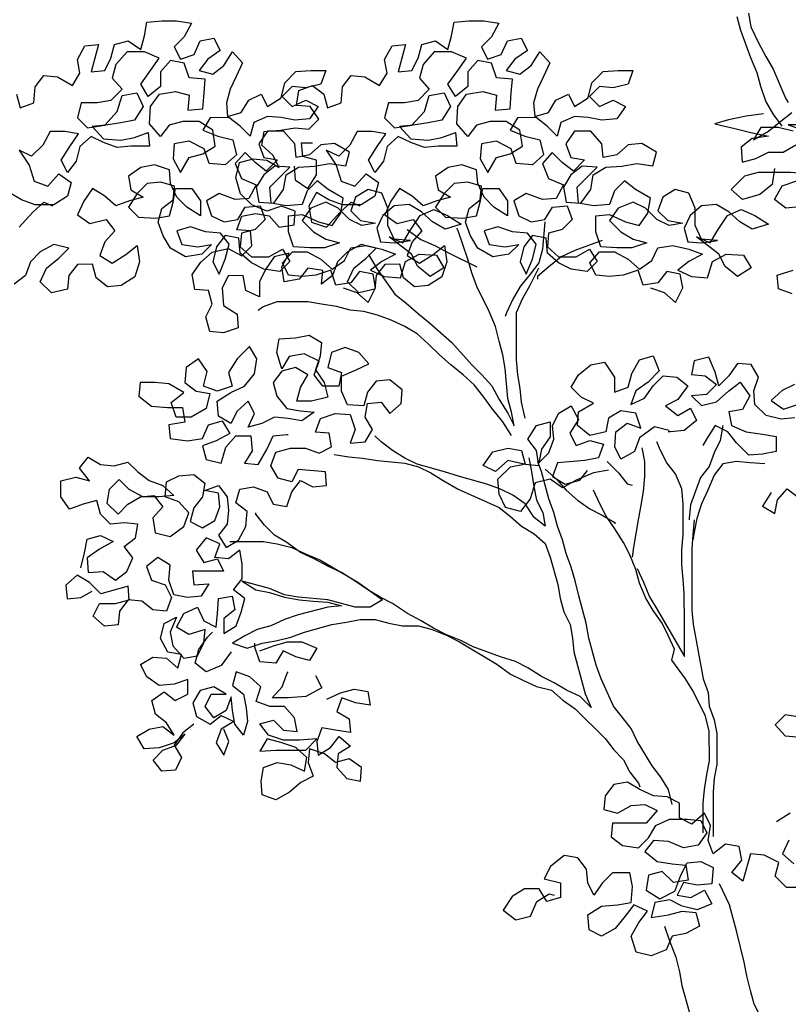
# Model space of a CAD drawing. Header units: metres. Extents: x 8 to 122, y -18 to 26.
# Tile 30 of 54: x 20.33 to 22.58, y 16.7 to 19.59. Entities that reach past the tile are written whole.
import ezdxf

# ---------------------------------------------------------------- set-up
doc = ezdxf.new("R2010")
doc.units = ezdxf.units.M
doc.layers.add('N-WE-AL-DETAIL-G', color=7, linetype='Continuous')

# ---------------------------------------------------------------- blocks, each defined once
blk = doc.blocks.new('Boom_zijaanzicht')
at = {"color": 0, "ltscale": 0.05, "flags": 128}
for points in [[(0.2414, 8.1292), (0.2341, 8.0891), (0.2122, 8.0417), (0.1903, 8.0017), (0.1684, 7.9652), (0.1319, 7.8778), (0.1246, 7.8669)], [(0.1427, 7.7976), (0.1683, 7.834), (0.1902, 7.8705), (0.2048, 7.9142), (0.2157, 7.9543), (0.234, 7.998), (0.2632, 8.0781), (0.2742, 8.1182)], [(0.5286, 7.3235), (0.4885, 7.309), (0.4557, 7.2798), (0.4338, 7.3236), (0.4412, 7.3637), (0.4812, 7.3709), (0.5067, 7.3381), (0.5505, 7.3308), (0.5651, 7.3745), (0.6088, 7.3599), (0.6489, 7.3562), (0.689, 7.3598), (0.7072, 7.3962), (0.6781, 7.4291), (0.6344, 7.4291), (0.5943, 7.4073), (0.5614, 7.3781), (0.525, 7.4037), (0.5068, 7.4401), (0.4631, 7.4475), (0.4157, 7.4366), (0.3756, 7.422), (0.4157, 7.4001), (0.4485, 7.3746), (0.4083, 7.3564), (0.361, 7.3528), (0.3464, 7.4002), (0.3064, 7.4221), (0.2553, 7.4185), (0.2334, 7.3821), (0.2735, 7.3565), (0.31, 7.3857), (0.3282, 7.4221), (0.3939, 7.473), (0.3538, 7.4549), (0.3319, 7.4913), (0.3028, 7.5351), (0.2628, 7.5533), (0.2227, 7.5352), (0.1825, 7.5097), (0.2299, 7.4951), (0.2664, 7.5169), (0.2992, 7.546), (0.3357, 7.5679), (0.3794, 7.5642), (0.4122, 7.535), (0.4303, 7.4985), (0.4194, 7.4584), (0.3793, 7.4548), (0.3319, 7.4622), (0.3793, 7.4658), (0.3976, 7.5058), (0.3976, 7.5569), (0.4159, 7.6006), (0.456, 7.6115), (0.4924, 7.5896), (0.5069, 7.5495), (0.4777, 7.5203), (0.434, 7.5131), (0.4741, 7.5058), (0.5105, 7.524), (0.5434, 7.5567), (0.5798, 7.5749), (0.6235, 7.5567), (0.649, 7.5202), (0.6162, 7.4874), (0.5797, 7.4656), (0.5396, 7.4547), (0.5834, 7.4401), (0.6271, 7.44), (0.6745, 7.4436), (0.6891, 7.4874), (0.6891, 7.5347), (0.649, 7.5384), (0.6016, 7.5166), (0.5615, 7.5057), (0.5361, 7.5422), (0.5288, 7.5859), (0.5726, 7.6114), (0.6054, 7.6368), (0.6345, 7.6077), (0.6491, 7.5676), (0.6964, 7.5639), (0.7402, 7.5711), (0.7439, 7.6185), (0.6856, 7.6769), (0.7293, 7.6805), (0.7621, 7.6549), (0.784, 7.6185), (0.7766, 7.5747), (0.7329, 7.5711), (0.7038, 7.6112), (0.6965, 7.655), (0.6601, 7.6769), (0.6127, 7.6806), (0.569, 7.6879), (0.5216, 7.6807), (0.5107, 7.7208), (0.5545, 7.7462), (0.5946, 7.7425), (0.6273, 7.7134), (0.6674, 7.706), (0.6711, 7.7461), (0.7039, 7.7825), (0.7513, 7.7825), (0.7768, 7.746), (0.7622, 7.7059), (0.7221, 7.6987), (0.7548, 7.6659), (0.7877, 7.6913), (0.8168, 7.7205), (0.846, 7.6876), (0.8277, 7.6439), (0.784, 7.6258), (0.8058, 7.5856), (0.8459, 7.582), (0.8933, 7.6001), (0.9297, 7.5782), (0.9151, 7.5345), (0.8786, 7.5163), (0.8385, 7.5237), (0.8167, 7.5601), (0.773, 7.5638), (0.7584, 7.5237), (0.7875, 7.4946), (0.8276, 7.4836), (0.8312, 7.4435), (0.7983, 7.4144), (0.7473, 7.4144), (0.7073, 7.4363), (0.6854, 7.3999), (0.7145, 7.3707), (0.7619, 7.378), (0.7983, 7.3961), (0.8312, 7.4253), (0.8348, 7.469), (0.8749, 7.4763), (0.9004, 7.4434), (0.9113, 7.3997), (0.8931, 7.3633), (0.8749, 7.407), (0.864, 7.4508), (0.8895, 7.4835), (0.9333, 7.4871), (0.977, 7.5017), (1.0171, 7.4907), (1.0025, 7.4506), (0.9551, 7.4434), (0.915, 7.4507), (0.9441, 7.4215), (0.9915, 7.4142), (1.0352, 7.4397), (1.0571, 7.4761), (1.0718, 7.5162), (1.0609, 7.5563), (1.0281, 7.5818), (1.0245, 7.6219), (1.0646, 7.6328), (1.1047, 7.6291), (1.1338, 7.5999), (1.1593, 7.5598), (1.1301, 7.5307), (1.0791, 7.5271), (1.039, 7.5344), (1.0281, 7.5745), (1.0208, 7.6146), (0.9735, 7.6146), (0.9479, 7.5782), (0.9479, 7.5345), (0.988, 7.56), (1.0172, 7.5891), (1.0354, 7.6292), (1.0391, 7.6692), (1.0828, 7.6838), (1.1229, 7.6765), (1.1593, 7.6509), (1.152, 7.6108), (1.1156, 7.589), (1.1556, 7.578), (1.1957, 7.5634), (1.2285, 7.5925), (1.265, 7.6144), (1.2905, 7.5779), (1.3087, 7.5378), (1.2722, 7.5123), (1.2248, 7.5233), (1.1993, 7.4905), (1.2284, 7.4577), (1.243, 7.4176), (1.2065, 7.3958), (1.1664, 7.4213), (1.1337, 7.4469), (1.1263, 7.3995), (1.1409, 7.3557), (1.1809, 7.3302), (1.221, 7.3265), (1.2538, 7.352), (1.2648, 7.3921), (1.3085, 7.392), (1.334, 7.3592), (1.3376, 7.3191), (1.385, 7.3081), (1.4178, 7.3409), (1.3996, 7.381), (1.3632, 7.4102), (1.3341, 7.4394), (1.3778, 7.4503), (1.4179, 7.4284), (1.447, 7.3992), (1.4616, 7.3591), (1.4943, 7.3336), (1.4907, 7.3736), (1.5345, 7.3809), (1.5599, 7.3481), (1.6037, 7.3407), (1.611, 7.3845), (1.5892, 7.4246), (1.6329, 7.4136), (1.6584, 7.3771), (1.6766, 7.3407), (1.6765, 7.2969), (1.7166, 7.3151), (1.724, 7.3589), (1.7677, 7.3588), (1.7859, 7.3224), (1.7822, 7.2713), (1.7421, 7.2459), (1.7384, 7.2058), (1.7821, 7.1912), (1.8222, 7.1948), (1.8332, 7.2385), (1.815, 7.275), (1.826, 7.315), (1.866, 7.3186), (1.8734, 7.3624), (1.8479, 7.3988), (1.8151, 7.428), (1.7678, 7.439), (1.7277, 7.4172), (1.6985, 7.4463), (1.7022, 7.4901), (1.7423, 7.4937), (1.7278, 7.5338), (1.6877, 7.5411), (1.6476, 7.5339), (1.6184, 7.5011), (1.5747, 7.5084), (1.5711, 7.5485), (1.6112, 7.563), (1.6549, 7.5484), (1.6986, 7.5666), (1.7315, 7.5994), (1.7461, 7.6467), (1.7352, 7.6905), (1.6951, 7.7014), (1.655, 7.6978), (1.6186, 7.676), (1.6368, 7.7124), (1.6696, 7.7416), (1.6624, 7.7817), (1.615, 7.7853), (1.5713, 7.7927), (1.5312, 7.7891), (1.5021, 7.8182), (1.5276, 7.8547), (1.5677, 7.8583), (1.5605, 7.902), (1.5204, 7.9166), (1.4876, 7.8911), (1.4766, 7.8511), (1.4365, 7.8657), (1.4329, 7.9131), (1.4074, 7.9459), (1.3673, 7.9423), (1.3236, 7.9168), (1.3018, 7.9533), (1.3091, 7.9933), (1.2873, 8.0335), (1.2472, 8.0371), (1.269, 7.9569), (1.2289, 7.9606), (1.2107, 7.9971), (1.1998, 8.0372), (1.1597, 8.0481), (1.1232, 8.0227), (1.1124, 8.0628), (1.1051, 8.1029), (1.0614, 8.1065), (1.0176, 8.1066), (0.9739, 8.0993), (0.9957, 8.0592), (1.0249, 8.0301), (1.0066, 7.9936), (0.9665, 8.0082), (0.9483, 8.0483), (0.9083, 8.0557), (0.89, 8.0192), (0.9264, 7.9937), (0.9519, 7.9609), (0.9118, 7.95), (0.879, 7.9755), (0.8536, 8.0156), (0.8244, 7.9829), (0.8426, 7.9428), (0.8607, 7.9063), (0.8716, 7.8662), (0.868, 7.8261), (0.8279, 7.8371), (0.8061, 7.8735), (0.7696, 7.8918), (0.7514, 7.8554), (0.7113, 7.8809), (0.7004, 7.9247), (0.6676, 7.9575), (0.6239, 7.9612), (0.5802, 7.9612), (0.5947, 7.9211), (0.6384, 7.9101), (0.6785, 7.9137), (0.7077, 7.8846), (0.6785, 7.8554), (0.6384, 7.8737), (0.602, 7.8555), (0.6274, 7.819), (0.6712, 7.8154), (0.7113, 7.8226), (0.7513, 7.8262), (0.7914, 7.808), (0.8023, 7.7679), (0.8315, 7.797), (0.8643, 7.8225), (0.919, 7.8224), (0.9408, 7.786), (0.8971, 7.7678), (0.8533, 7.7569), (0.8424, 7.7132), (0.8751, 7.684), (0.9225, 7.6876), (0.9371, 7.7313), (0.9809, 7.7531), (1.0246, 7.7458), (1.0282, 7.7021), (1.0063, 7.662), (0.9808, 7.7057), (0.9408, 7.7167), (0.9043, 7.7386), (0.9117, 7.786), (0.9518, 7.8115), (0.9991, 7.8114), (1.0392, 7.8004), (1.0647, 7.7676), (1.0975, 7.804), (1.0939, 7.8551), (1.0685, 7.8915), (1.0211, 7.8989), (0.981, 7.888), (0.9846, 7.8442), (0.9409, 7.8479), (0.9373, 7.8953), (0.9337, 7.9354), (0.981, 7.939), (0.9957, 7.9827), (1.0358, 7.99), (1.0649, 7.9571), (1.0648, 7.9134), (1.1013, 7.8842), (1.1232, 7.9206), (1.094, 7.9607), (1.0686, 7.9972), (1.1123, 8.0154), (1.1633, 8.0153), (1.1961, 7.9789), (1.207, 7.9388), (1.1778, 7.906), (1.2106, 7.8732), (1.2507, 7.8658), (1.298, 7.8658), (1.3089, 7.8221), (1.2797, 7.7929), (1.2287, 7.8003), (1.1923, 7.8404), (1.1778, 7.8878), (1.1341, 7.8951), (1.1158, 7.855), (1.1413, 7.8149), (1.1814, 7.8076), (1.2251, 7.8003), (1.2652, 7.7966), (1.2323, 7.7602), (1.1813, 7.7566), (1.1412, 7.7639), (1.1012, 7.7785), (1.0975, 7.7384), (1.1521, 7.7384), (1.1922, 7.7347), (1.2323, 7.7492), (1.2688, 7.7674), (1.3016, 7.7383), (1.3125, 7.6945), (1.3379, 7.6617), (1.3562, 7.6981), (1.3307, 7.7382), (1.3052, 7.7747), (1.3453, 7.7819), (1.3891, 7.7819), (1.4109, 7.7418), (1.4437, 7.709), (1.4801, 7.7272), (1.4509, 7.6835), (1.4363, 7.6361), (1.3962, 7.6215), (1.3634, 7.658), (1.327, 7.6325), (1.3379, 7.5924), (1.3779, 7.5669), (1.4326, 7.5668), (1.4727, 7.5814), (1.5092, 7.6032), (1.531, 7.5631), (1.5237, 7.5157), (1.4799, 7.5012), (1.4399, 7.545), (1.4071, 7.5742), (1.3816, 7.5633)], [(1.4302, 7.3235), (1.3901, 7.309), (1.3573, 7.2798), (1.3355, 7.3236), (1.3428, 7.3637), (1.3829, 7.3709), (1.4084, 7.3381), (1.4521, 7.3308), (1.4667, 7.3745), (1.5104, 7.3599), (1.5505, 7.3562), (1.5906, 7.3598), (1.6088, 7.3962), (1.5797, 7.4291), (1.536, 7.4291), (1.4959, 7.4073), (1.4631, 7.3781), (1.4266, 7.4037), (1.4084, 7.4401), (1.3647, 7.4475), (1.3173, 7.4366), (1.2772, 7.422), (1.3173, 7.4001), (1.3501, 7.3746), (1.31, 7.3564), (1.2626, 7.3528), (1.2481, 7.4002), (1.208, 7.4221), (1.157, 7.4185), (1.1351, 7.3821), (1.1751, 7.3565), (1.2116, 7.3857), (1.2299, 7.4221), (1.2955, 7.473), (1.2554, 7.4549), (1.2336, 7.4913), (1.2044, 7.5351), (1.1644, 7.5533), (1.1243, 7.5352), (1.0842, 7.5097), (1.1315, 7.4951), (1.168, 7.5169), (1.2008, 7.546), (1.2373, 7.5679), (1.281, 7.5642), (1.3138, 7.535), (1.332, 7.4985), (1.321, 7.4584), (1.2809, 7.4548), (1.2335, 7.4622), (1.2809, 7.4658), (1.2992, 7.5058), (1.2992, 7.5569), (1.3175, 7.6006), (1.3576, 7.6115), (1.394, 7.5896), (1.4085, 7.5495), (1.3794, 7.5203), (1.3356, 7.5131), (1.3757, 7.5058), (1.4122, 7.524), (1.445, 7.5567), (1.4815, 7.5749), (1.5252, 7.5567), (1.5506, 7.5202), (1.5178, 7.4874), (1.4814, 7.4656), (1.4413, 7.4547), (1.485, 7.4401), (1.5287, 7.44), (1.5761, 7.4436), (1.5907, 7.4874), (1.5907, 7.5347), (1.5507, 7.5384), (1.5033, 7.5166), (1.4632, 7.5057), (1.4377, 7.5422), (1.4304, 7.5859), (1.4742, 7.6114), (1.507, 7.6368), (1.5361, 7.6077), (1.5507, 7.5676), (1.5981, 7.5639), (1.6418, 7.5711), (1.6455, 7.6185), (1.5872, 7.6769), (1.631, 7.6805), (1.6637, 7.6549), (1.6856, 7.6185), (1.6782, 7.5747), (1.6345, 7.5711), (1.6054, 7.6112), (1.5981, 7.655), (1.5617, 7.6769), (1.5143, 7.6806), (1.4706, 7.6879), (1.4232, 7.6807), (1.4123, 7.7208), (1.4561, 7.7462), (1.4962, 7.7425), (1.529, 7.7134), (1.569, 7.706), (1.5727, 7.7461), (1.6056, 7.7825), (1.6529, 7.7825), (1.6784, 7.746), (1.6638, 7.7059), (1.6237, 7.6987), (1.6565, 7.6659), (1.6893, 7.6913), (1.7185, 7.7205), (1.7476, 7.6876), (1.7293, 7.6439), (1.6856, 7.6258), (1.7074, 7.5856), (1.7475, 7.582), (1.7949, 7.6001), (1.8313, 7.5782), (1.8167, 7.5345), (1.7802, 7.5163), (1.7402, 7.5237), (1.7183, 7.5601), (1.6746, 7.5638), (1.66, 7.5237), (1.6891, 7.4946), (1.7292, 7.4836), (1.7328, 7.4435), (1.7, 7.4144), (1.6489, 7.4144), (1.6089, 7.4363), (1.587, 7.3999), (1.6161, 7.3707), (1.6635, 7.378), (1.7, 7.3961), (1.7328, 7.4253), (1.7365, 7.469), (1.7766, 7.4763), (1.802, 7.4434), (1.8129, 7.3997), (1.7947, 7.3633), (1.7765, 7.407), (1.7656, 7.4508), (1.7911, 7.4835), (1.8349, 7.4871), (1.8786, 7.5017), (1.9187, 7.4907), (1.9041, 7.4506), (1.8567, 7.4434), (1.8166, 7.4507), (1.8457, 7.4215), (1.8931, 7.4142), (1.9369, 7.4397), (1.9588, 7.4761), (1.9734, 7.5162), (1.9625, 7.5563), (1.9297, 7.5818), (1.9261, 7.6219), (1.9662, 7.6328), (2.0063, 7.6291), (2.0354, 7.5999), (2.0609, 7.5598), (2.0317, 7.5307), (1.9807, 7.5271), (1.9406, 7.5344), (1.9297, 7.5745), (1.9225, 7.6146), (1.8751, 7.6146), (1.8495, 7.5782), (1.8495, 7.5345), (1.8896, 7.56), (1.9188, 7.5891), (1.937, 7.6292), (1.9407, 7.6692), (1.9845, 7.6838), (2.0246, 7.6765), (2.061, 7.6509), (2.0536, 7.6108), (2.0172, 7.589), (2.0573, 7.578), (2.0973, 7.5634), (2.1302, 7.5925), (2.1666, 7.6144), (2.1921, 7.5779), (2.2103, 7.5378), (2.1738, 7.5123), (2.1265, 7.5233), (2.1009, 7.4905), (2.13, 7.4577), (2.1446, 7.4176), (2.1081, 7.3958), (2.0681, 7.4213), (2.0353, 7.4469), (2.0279, 7.3995), (2.0425, 7.3557), (2.0825, 7.3302), (2.1226, 7.3265), (2.1555, 7.352), (2.1664, 7.3921), (2.2102, 7.392), (2.2356, 7.3592), (2.2392, 7.3191), (2.2866, 7.3081), (2.3194, 7.3409), (2.3013, 7.381), (2.2648, 7.4102), (2.2357, 7.4394), (2.2794, 7.4503), (2.3195, 7.4284), (2.3486, 7.3992), (2.3632, 7.3591), (2.396, 7.3336)], [(2.3892, 7.8911), (2.3782, 7.8511), (2.3381, 7.8657), (2.3345, 7.9131), (2.3091, 7.9459), (2.269, 7.9423), (2.2252, 7.9168), (2.2034, 7.9533), (2.2107, 7.9933), (2.1889, 8.0335), (2.1488, 8.0371), (2.1706, 7.9569), (2.1305, 7.9606), (2.1123, 7.9971), (2.1014, 8.0372), (2.0613, 8.0481), (2.0249, 8.0227), (2.014, 8.0628), (2.0067, 8.1029), (1.963, 8.1065), (1.9193, 8.1066), (1.8755, 8.0993), (1.8974, 8.0592), (1.9265, 8.0301), (1.9082, 7.9936), (1.8681, 8.0082), (1.85, 8.0483), (1.8099, 8.0557), (1.7916, 8.0192), (1.828, 7.9937), (1.8535, 7.9609), (1.8134, 7.95), (1.7807, 7.9755), (1.7552, 8.0156), (1.726, 7.9829), (1.7442, 7.9428), (1.7624, 7.9063), (1.7733, 7.8662), (1.7696, 7.8261), (1.7295, 7.8371), (1.7077, 7.8735), (1.6712, 7.8918), (1.653, 7.8554), (1.6129, 7.8809), (1.602, 7.9247), (1.5693, 7.9575), (1.5255, 7.9612), (1.4818, 7.9612), (1.4963, 7.9211), (1.5401, 7.9101), (1.5802, 7.9137), (1.6093, 7.8846), (1.5801, 7.8554), (1.54, 7.8737), (1.5036, 7.8555), (1.5291, 7.819), (1.5728, 7.8154), (1.6129, 7.8226), (1.653, 7.8262), (1.693, 7.808), (1.7039, 7.7679), (1.7331, 7.797), (1.7659, 7.8225), (1.8206, 7.8224), (1.8424, 7.786), (1.7987, 7.7678), (1.7549, 7.7569), (1.744, 7.7132), (1.7767, 7.684), (1.8241, 7.6876), (1.8387, 7.7313), (1.8825, 7.7531), (1.9262, 7.7458), (1.9298, 7.7021), (1.9079, 7.662), (1.8824, 7.7057), (1.8424, 7.7167), (1.8059, 7.7386), (1.8133, 7.786), (1.8534, 7.8115), (1.9008, 7.8114), (1.9408, 7.8004), (1.9663, 7.7676), (1.9992, 7.804), (1.9956, 7.8551), (1.9701, 7.8915), (1.9227, 7.8989), (1.8826, 7.888), (1.8862, 7.8442), (1.8425, 7.8479), (1.8389, 7.8953), (1.8353, 7.9354), (1.8827, 7.939), (1.8973, 7.9827), (1.9374, 7.99), (1.9665, 7.9571), (1.9665, 7.9134), (2.0029, 7.8842), (2.0248, 7.9206), (1.9957, 7.9607), (1.9702, 7.9972), (2.0139, 8.0154), (2.0649, 8.0153), (2.0977, 7.9789), (2.1086, 7.9388), (2.0794, 7.906), (2.1122, 7.8732), (2.1523, 7.8658), (2.1997, 7.8658), (2.2105, 7.8221), (2.1814, 7.7929), (2.1304, 7.8003), (2.0939, 7.8404), (2.0794, 7.8878), (2.0357, 7.8951), (2.0174, 7.855), (2.0429, 7.8149), (2.083, 7.8076), (2.1267, 7.8003), (2.1668, 7.7966), (2.134, 7.7602), (2.0829, 7.7566), (2.0429, 7.7639), (2.0028, 7.7785), (1.9991, 7.7384), (2.0538, 7.7384), (2.0938, 7.7347), (2.1339, 7.7492), (2.1704, 7.7674), (2.2032, 7.7383), (2.2141, 7.6945), (2.2396, 7.6617), (2.2578, 7.6981), (2.2323, 7.7382), (2.2069, 7.7747), (2.247, 7.7819), (2.2907, 7.7819), (2.3125, 7.7418), (2.3453, 7.709), (2.3817, 7.7272), (2.3525, 7.6835), (2.3379, 7.6361), (2.2978, 7.6215), (2.2651, 7.658), (2.2286, 7.6325), (2.2395, 7.5924), (2.2796, 7.5669), (2.3342, 7.5668), (2.3743, 7.5814), (2.4108, 7.6032)], [(2.3815, 7.5012), (2.3415, 7.545), (2.3087, 7.5742), (2.2832, 7.5633)], [(0.2118, 7.6627), (0.1171, 7.6628), (0.0442, 7.6556), (-0.036, 7.6484), (-0.1235, 7.6375), (-0.2146, 7.623), (-0.2875, 7.6085), (-0.2437, 7.634), (-0.2145, 7.6813), (-0.1853, 7.725), (-0.178, 7.7651), (-0.178, 7.8161), (-0.1634, 7.8562), (-0.1305, 7.8853), (-0.116, 7.8452), (-0.1306, 7.8052), (-0.178, 7.8016), (-0.1671, 7.7615), (-0.1234, 7.7468), (-0.0869, 7.765), (-0.0687, 7.8015)], [(0.1974, 7.834), (0.2484, 7.8267), (0.2994, 7.8157), (0.3395, 7.8047), (0.2812, 7.7902), (0.2338, 7.7793), (0.1828, 7.7684), (0.2301, 7.7611), (0.2629, 7.7356), (0.2592, 7.6918), (0.2192, 7.7028), (0.1827, 7.7211), (0.139, 7.7211), (0.1026, 7.743)], [(0.1099, 7.7831), (0.1536, 7.794), (0.2047, 7.7939), (0.2265, 7.7575), (0.1828, 7.783), (0.1464, 7.8122), (0.1136, 7.8377)], [(0.0297, 7.8014), (0.1245, 7.8013), (0.0625, 7.7795)], [(1.5748, 7.6797), (1.5711, 7.6396), (1.5347, 7.6141), (1.5092, 7.6542), (1.5092, 7.698), (1.5493, 7.7089), (1.553, 7.749), (1.5202, 7.749)], [(0.1645, 7.6737), (0.1717, 7.6263), (0.2081, 7.5971), (0.2591, 7.5825), (0.292, 7.6116), (0.2519, 7.6517), (0.2118, 7.6627)], [(0.1131, 7.3057), (0.1532, 7.3202), (0.1569, 7.3603), (0.1095, 7.3749)], [(0.0915, 7.5608), (0.1316, 7.5571), (0.1644, 7.5826), (0.1426, 7.6227), (0.0988, 7.6373)], [(0.8385, 7.5164), (0.8457, 7.4362), (0.8566, 7.3961), (0.8821, 7.3633), (0.9112, 7.3268), (0.9331, 7.2903), (0.9513, 7.2502), (0.9549, 7.2393)], [(1.3559, 7.4211), (1.3304, 7.3774), (1.2793, 7.3046), (1.2465, 7.2791), (1.21, 7.2464), (1.1772, 7.2209), (1.1115, 7.1626), (1.0532, 7.0971), (1.024, 7.0679), (0.9948, 7.0352), (0.9729, 6.9951), (0.9473, 6.955), (0.9291, 6.9186), (0.9364, 6.9587), (0.9474, 6.9988), (0.9548, 7.0862), (0.9621, 7.1263), (0.973, 7.1664), (0.984, 7.2101), (1.0023, 7.2538), (1.0388, 7.3267), (1.0534, 7.3668), (1.0644, 7.4068), (1.079, 7.4506), (1.0936, 7.4906), (1.0973, 7.4979)], [(1.243, 7.4941), (1.2029, 7.465), (1.1592, 7.4468), (1.1191, 7.425), (1.0388, 7.385)], [(0.6708, 7.4619), (0.751, 7.4326), (0.7911, 7.4144), (0.8275, 7.3852), (0.8602, 7.356), (0.8602, 7.3487)], [(0.8963, 6.9405), (0.9073, 6.9879), (0.911, 7.028), (0.9183, 7.068), (0.922, 7.1118), (0.9221, 7.2503), (0.9039, 7.2904), (0.8821, 7.3305), (0.8566, 7.3815)], [(0.9363, 6.8895), (0.9619, 6.9295), (0.9911, 6.9659), (1.0203, 7.006), (1.0458, 7.0388), (1.0786, 7.0679), (1.1151, 7.097), (1.1479, 7.1261), (1.1808, 7.1589), (1.2136, 7.188), (1.2501, 7.2099), (1.2902, 7.2281), (1.3303, 7.2426), (1.3704, 7.2535), (1.4104, 7.2571), (1.4505, 7.268), (1.4943, 7.2752), (1.5344, 7.2825), (1.6255, 7.2824), (1.6656, 7.2678), (1.6801, 7.2569)], [(2.2006, 6.502), (2.1897, 6.5457), (2.1824, 6.5858), (2.1424, 6.5968), (2.1059, 6.5786), (2.146, 6.5567), (2.1824, 6.5312), (2.1787, 6.4874), (2.135, 6.4911), (2.0985, 6.4657), (2.0657, 6.4912), (2.0475, 6.5313), (2.0731, 6.5641), (2.0403, 6.5896), (2.0331, 6.6297), (2.0731, 6.6333), (2.1132, 6.6296), (2.1424, 6.6588), (2.1534, 6.6988), (2.1935, 6.6879), (2.2335, 6.6733), (2.2591, 6.7097), (2.2591, 6.7571), (2.2154, 6.768), (2.1753, 6.7571), (2.2045, 6.7935), (2.179, 6.8264), (2.1425, 6.8045), (2.1025, 6.8009), (2.0624, 6.8119), (2.0332, 6.7828), (2.0004, 6.7573), (1.9603, 6.7427), (1.9274, 6.7136), (1.9712, 6.7099), (2.0185, 6.7099), (2.0587, 6.7317), (2.0878, 6.7609), (2.117, 6.7317), (2.1242, 6.6916), (2.0914, 6.6588), (2.0623, 6.688), (2.0258, 6.7099), (1.9858, 6.7136), (1.9602, 6.6808), (1.9893, 6.648), (1.982, 6.6042), (1.9383, 6.5933), (1.8982, 6.6225), (1.8837, 6.6626), (1.9129, 6.6954), (1.953, 6.71), (1.9493, 6.7537), (1.9129, 6.7719), (1.8692, 6.7756), (1.8364, 6.7501), (1.8436, 6.7101), (1.8691, 6.6772), (1.88, 6.6371), (1.8435, 6.6189), (1.8071, 6.6408), (1.7926, 6.6809), (1.7963, 6.721), (1.8364, 6.7283), (1.7963, 6.7429), (1.7707, 6.7101), (1.7671, 6.67), (1.7707, 6.6299), (1.7961, 6.5971), (1.7742, 6.5607), (1.7378, 6.5826), (1.716, 6.6227), (1.7124, 6.6664), (1.7452, 6.6919), (1.7343, 6.732), (1.6942, 6.7393), (1.6541, 6.7248), (1.6359, 6.6884), (1.5958, 6.6811), (1.5812, 6.7249), (1.5558, 6.7577), (1.5193, 6.7395), (1.4792, 6.7432), (1.4829, 6.7833), (1.5631, 6.7905), (1.5813, 6.754), (1.6214, 6.7649), (1.6433, 6.8013), (1.6287, 6.8414), (1.585, 6.8524), (1.5413, 6.8525), (1.5012, 6.8379), (1.4647, 6.8562), (1.4721, 6.8963), (1.5122, 6.8999), (1.4976, 6.94), (1.4539, 6.9546), (1.4102, 6.951), (1.3956, 6.9073), (1.4101, 6.8672), (1.3664, 6.8708), (1.3445, 6.9073), (1.3664, 6.9437), (1.3592, 6.9838), (1.3191, 6.9875), (1.2936, 6.9547), (1.2608, 6.9839), (1.2572, 7.024), (1.2936, 7.0531), (1.3337, 7.0494), (1.3592, 7.0166), (1.3701, 6.9765), (1.4175, 6.9801), (1.4357, 7.0202), (1.4358, 7.0639), (1.3921, 7.0822), (1.3556, 7.1004), (1.3848, 7.1332), (1.4249, 7.1478), (1.465, 7.1331), (1.4759, 7.0894), (1.4358, 7.0749), (1.443, 7.0348), (1.4904, 7.0347), (1.516, 7.0675), (1.5014, 7.1076), (1.5452, 7.1294), (1.5889, 7.1221), (1.6107, 7.0856), (1.6253, 7.133), (1.6181, 7.1731), (1.5707, 7.1768), (1.5306, 7.1841), (1.4942, 7.1623), (1.4978, 7.1222), (1.5123, 7.0821), (1.4868, 7.0457), (1.4758, 7.0019), (1.5232, 6.991), (1.5669, 6.9909), (1.556, 7.031), (1.5342, 7.0675), (1.5706, 7.0893), (1.6107, 7.0783), (1.6362, 7.0455), (1.6252, 7.0054), (1.596, 6.969), (1.556, 6.9618), (1.5159, 6.9582), (1.5523, 6.9326), (1.5924, 6.9399), (1.6325, 6.9435), (1.6689, 6.9252), (1.709, 6.9143), (1.6908, 6.9544), (1.709, 6.9908), (1.7418, 6.9616), (1.76, 6.9251), (1.7965, 6.947), (1.8001, 6.9907), (1.7601, 7.0163), (1.72, 7.0345), (1.6909, 7.071), (1.6836, 7.1147), (1.7055, 7.1511), (1.742, 7.1147), (1.7674, 7.0746), (1.7565, 7.0345), (1.8002, 7.0199), (1.8403, 7.0344), (1.8294, 7.0781), (1.8549, 7.1146), (1.8913, 7.089), (1.8949, 7.0453), (1.8621, 7.0198), (1.822, 7.0126), (1.8329, 6.9688), (1.8766, 6.9433), (1.9204, 6.9432), (1.935, 6.9869), (1.8986, 7.0161), (1.9423, 7.0416), (1.9824, 7.0452), (2.0261, 7.0452), (2.0298, 7.0051), (1.9933, 6.976), (1.9459, 6.9724), (1.9022, 6.9724), (1.8948, 6.9287), (1.9422, 6.9213), (1.9385, 6.8813), (1.8875, 6.874), (1.8438, 6.8813), (1.8256, 6.9214), (1.7855, 6.9324), (1.7636, 6.896), (1.8037, 6.8741), (1.8438, 6.8595), (1.8328, 6.8194), (1.789, 6.8085), (1.7745, 6.8559), (1.7454, 6.8887), (1.7017, 6.8888), (1.698, 6.845), (1.7198, 6.8086), (1.6797, 6.805), (1.6542, 6.8487), (1.6361, 6.8888), (1.596, 6.8925), (1.5923, 6.8925)], [(0.1745, 6.7225), (0.2, 6.6824), (0.1635, 6.6606), (0.1563, 6.7007), (0.1272, 6.7335), (0.0943, 6.708)], [(0.1056, 7.0396), (0.142, 7.0214), (0.1748, 6.9922), (0.1383, 6.9667), (0.0946, 6.9813)], [(0.1055, 6.9412), (0.1456, 6.9376), (0.1893, 6.9485), (0.2221, 6.9812), (0.2258, 7.0213), (0.2113, 7.0614), (0.2332, 7.0978), (0.2733, 7.1014), (0.2988, 7.065), (0.3279, 7.0358), (0.3388, 7.0759), (0.3571, 7.1196), (0.4008, 7.1086), (0.4081, 7.0685), (0.368, 7.0649), (0.3352, 7.0394), (0.3643, 7.0102), (0.408, 7.0066), (0.3788, 6.9774), (0.3351, 6.9884), (0.2987, 7.0212), (0.2659, 7.0468), (0.2367, 7.0067), (0.2586, 6.9666), (0.2987, 6.9593), (0.2913, 6.9192), (0.2476, 6.901), (0.2002, 6.8938), (0.1601, 6.8865), (0.1601, 6.8428), (0.2001, 6.8355), (0.2402, 6.8318), (0.2767, 6.8682), (0.3022, 6.901), (0.3387, 6.9192), (0.3642, 6.879), (0.3751, 6.8608)], [(0.4735, 6.9045), (0.5173, 6.9154), (0.561, 6.8825), (0.5755, 6.8424), (0.6156, 6.8205), (0.6338, 6.8569), (0.6302, 6.9007), (0.5975, 6.9262), (0.5574, 6.9117), (0.572, 6.9554), (0.6157, 6.9626), (0.6521, 6.9407), (0.6594, 6.9006), (0.7068, 6.8897), (0.7432, 6.9188), (0.7396, 6.9589), (0.6959, 6.9844), (0.7324, 7.0026), (0.7616, 7.0317), (0.7397, 7.0682), (0.7033, 7.0974), (0.6632, 7.1047), (0.634, 7.061), (0.634, 7.0173), (0.5939, 7.0319), (0.583, 7.072), (0.5612, 7.1121), (0.5211, 7.1231), (0.5028, 7.0794), (0.5356, 7.0465), (0.572, 7.021), (0.5866, 6.9809), (0.5465, 6.9991), (0.521, 7.0356), (0.4919, 7.0648), (0.4518, 7.0612), (0.419, 7.0357), (0.4481, 6.9956), (0.4845, 6.9773), (0.4481, 6.9482), (0.4116, 6.9701), (0.3934, 6.9337), (0.4298, 6.9045), (0.4699, 6.9008), (0.4772, 6.9008)], [(0.652, 6.7877), (0.6957, 6.7803), (0.7467, 6.7584), (0.7868, 6.7365), (0.8233, 6.762), (0.867, 6.751), (0.8815, 6.7036), (0.9106, 6.6672), (0.9544, 6.6781), (0.9726, 6.7181), (0.9763, 6.7619), (0.9399, 6.7983), (0.8998, 6.8057), (0.9472, 6.8166), (0.9836, 6.7837), (1.0201, 6.8019), (0.991, 6.842), (0.9472, 6.853), (0.9072, 6.8458), (0.8962, 6.8057), (0.8561, 6.8021), (0.8634, 6.8458), (0.889, 6.8786), (0.8635, 6.9187), (0.8234, 6.9296), (0.8234, 6.8859), (0.8488, 6.8495), (0.8561, 6.8094), (0.827, 6.8385), (0.8124, 6.8786), (0.8161, 6.9187), (0.7979, 6.9552), (0.7615, 6.9771), (0.7396, 6.937), (0.7651, 6.8969), (0.7468, 6.8605), (0.7067, 6.8751), (0.6666, 6.8642), (0.6812, 6.8241), (0.7213, 6.8168), (0.8014, 6.8094), (0.816, 6.7693), (0.7795, 6.7475), (0.7358, 6.7584), (0.714, 6.7876)], [(0.3168, 6.9192), (0.3241, 6.8754), (0.3423, 6.839), (0.3568, 6.7989), (0.3823, 6.7661), (0.4114, 6.6859), (0.415, 6.6458), (0.415, 6.6421)], [(0.8853, 6.8239), (0.8779, 6.7838), (0.8706, 6.7401), (0.8633, 6.7), (0.845, 6.6636), (0.8377, 6.6235), (0.8705, 6.649), (0.8961, 6.6891), (0.9325, 6.7145), (0.969, 6.7327), (1.0091, 6.7473), (1.0893, 6.7691), (1.133, 6.7836), (1.2132, 6.8054), (1.2497, 6.8236), (1.2862, 6.8454), (1.319, 6.8709), (1.3372, 6.8891)], [(0.5679, 6.4999), (0.5497, 6.4598), (0.5314, 6.4161), (0.5095, 6.3796), (0.4292, 6.2412), (0.4293, 6.3396), (0.4294, 6.4271), (0.433, 6.4672), (0.4367, 6.5109), (0.4368, 6.5546), (0.4332, 6.5984), (0.4332, 6.6895), (0.4369, 6.7332), (0.4552, 6.7769), (0.4807, 6.8097), (0.499, 6.8461), (0.5099, 6.8716)], [(0.5537, 6.8534), (0.5463, 6.8133), (0.5463, 6.7696), (0.5499, 6.7258), (0.5572, 6.6857), (0.5644, 6.642), (0.5789, 6.5618), (0.5825, 6.5326)], [(1.4574, 6.8343), (1.4137, 6.8271), (1.3736, 6.8235), (1.3299, 6.8162), (1.2497, 6.809), (1.2096, 6.7981), (1.1731, 6.7799), (1.1367, 6.7581), (1.0929, 6.7326), (0.9726, 6.6781), (0.9398, 6.6526), (0.907, 6.6234), (0.8705, 6.6016), (0.8377, 6.5725), (0.823, 6.5324), (0.8011, 6.4523), (0.7938, 6.4122), (0.7828, 6.3721), (0.7646, 6.3357), (0.7572, 6.2956), (0.7536, 6.2555), (0.7426, 6.2154), (0.7316, 6.1717), (0.7206, 6.1316), (0.7024, 6.0916), (0.7352, 6.1243), (0.7753, 6.1425), (0.8118, 6.1644), (0.8482, 6.1825), (0.8883, 6.208), (0.9248, 6.2262), (0.9686, 6.2407), (1.0488, 6.2698), (1.0852, 6.288), (1.129, 6.3062), (1.1654, 6.3244), (1.2019, 6.3462), (1.242, 6.368), (1.2858, 6.3972), (1.3222, 6.4153), (1.3587, 6.4372), (1.3951, 6.4627), (1.4353, 6.4881), (1.4754, 6.5063), (1.5155, 6.5281), (1.5556, 6.5463), (1.5957, 6.5754), (1.6321, 6.5973), (1.6613, 6.6264), (1.6869, 6.6592), (1.6869, 6.6628)], [(0.1928, 6.8063), (0.2366, 6.8099), (0.2767, 6.8135), (0.3167, 6.8062), (0.3422, 6.7734), (0.3604, 6.7296), (0.3786, 6.6895), (0.3931, 6.6458), (0.4004, 6.6057), (0.404, 6.5838)], [(0.4652, 5.8075), (0.4762, 5.8512), (0.4981, 5.8877), (0.5237, 5.9204), (0.5675, 5.9933), (0.5857, 6.0297), (0.6368, 6.0953), (0.6733, 6.1754), (0.6879, 6.2155), (0.7099, 6.2956), (0.7172, 6.3394), (0.7391, 6.4195), (0.7501, 6.4632), (0.7611, 6.5033), (0.7757, 6.5434), (0.7867, 6.5835), (0.8013, 6.6235), (0.8122, 6.6636), (0.8268, 6.7037), (0.8488, 6.7839), (0.8597, 6.813)], [(0.6557, 6.8132), (0.6228, 6.7804), (0.5973, 6.7476), (0.5827, 6.744)], [(0.8379, 6.7912), (0.805, 6.762), (0.7759, 6.7293), (0.743, 6.7001), (0.7066, 6.6747), (0.6701, 6.6565), (0.6336, 6.6346), (0.6336, 6.631)], [(0.3741, 5.7238), (0.3741, 5.8113), (0.3705, 5.8513), (0.3633, 5.8951), (0.356, 5.9352), (0.3561, 6.0226), (0.3671, 6.0664), (0.4036, 6.1392), (0.4255, 6.1756), (0.4656, 6.2303), (0.4584, 6.2631), (0.4766, 6.3031), (0.4949, 6.3396), (0.5204, 6.376), (0.5423, 6.4124), (0.5606, 6.4561), (0.5716, 6.4962), (0.5898, 6.5399), (0.6081, 6.5763), (0.6336, 6.6164), (0.6592, 6.6528), (0.6774, 6.6893), (0.6957, 6.7293)], [(0.4004, 6.6421), (0.404, 6.5984), (0.4076, 6.5583), (0.4075, 6.3761), (0.4038, 6.336), (0.3745, 6.1757), (0.3599, 6.1356), (0.3562, 6.0955), (0.3416, 6.0555), (0.3342, 6.0154), (0.3342, 5.9243), (0.3414, 5.8842), (0.345, 5.8441), (0.3449, 5.7129)], [(1.8685, 6.0431), (1.9013, 6.0176), (1.9268, 5.9811), (1.9049, 5.9447), (1.9231, 5.9082), (1.9631, 5.9045), (1.9887, 5.9373), (1.9596, 5.9665), (1.9195, 5.9811), (1.894, 6.0139), (1.9268, 5.9884), (1.9705, 5.9738), (2.0142, 5.9701), (2.0361, 6.0065), (1.9997, 6.0284), (1.9596, 6.0357), (1.9268, 6.0103), (1.9487, 6.0467), (1.9815, 6.0722), (1.9925, 6.1122), (1.9561, 6.1378), (1.9233, 6.1123), (1.8868, 6.1306), (1.8869, 6.1743), (1.9269, 6.1597), (1.9707, 6.156), (2.0071, 6.1815), (2.0254, 6.2179), (1.989, 6.2398), (1.9489, 6.2362), (1.916, 6.2071), (1.9052, 6.2472), (1.9452, 6.2544), (1.9671, 6.2945), (1.9563, 6.3382), (1.9198, 6.3565), (1.938, 6.3127), (1.9307, 6.2727), (1.8979, 6.2362), (1.8578, 6.2436), (1.8396, 6.28), (1.836, 6.3201), (1.8833, 6.3055), (1.9198, 6.3273), (1.898, 6.3674), (1.8579, 6.3857), (1.8396, 6.3456), (1.8032, 6.3274), (1.7996, 6.3675), (1.796, 6.4113), (1.7559, 6.4186), (1.7486, 6.3785), (1.7813, 6.353), (1.7813, 6.3092), (1.7449, 6.3311), (1.7303, 6.3712), (1.7194, 6.4113), (1.7523, 6.4368), (1.7268, 6.4696), (1.7268, 6.5134), (1.7341, 6.5534), (1.7669, 6.5279), (1.807, 6.5315), (1.7925, 6.5716), (1.8326, 6.5898), (1.8617, 6.5533), (1.8398, 6.5169), (1.7997, 6.5279), (1.7815, 6.4915), (1.8726, 6.4914), (1.8689, 6.4513), (1.8252, 6.455), (1.847, 6.4185), (1.8871, 6.4148), (1.9272, 6.4221), (1.9418, 6.4658), (1.9382, 6.5095), (1.9747, 6.5314), (2.0074, 6.5058), (1.9928, 6.4657), (1.9527, 6.4512), (1.9345, 6.4148), (1.949, 6.3747), (1.9891, 6.3783), (2.0219, 6.4038), (2.062, 6.4074), (2.0875, 6.3746), (2.0911, 6.3345), (2.1312, 6.3308), (2.164, 6.3599), (2.1458, 6.3964), (2.0984, 6.3964), (2.0584, 6.4074), (2.062, 6.4475), (2.1422, 6.4255), (2.175, 6.4583), (2.2115, 6.4801), (2.2443, 6.4509), (2.2406, 6.4109), (2.2005, 6.4145), (2.1677, 6.4328)], [(1.7633, 6.5789), (1.6649, 6.579), (1.6248, 6.5718), (1.5811, 6.5609), (1.541, 6.5427), (1.4972, 6.5245), (1.3879, 6.459), (1.3149, 6.4081), (1.3513, 6.3862), (1.3951, 6.3861), (1.4753, 6.4079), (1.5627, 6.4151), (1.6028, 6.4224), (1.6466, 6.4406), (1.7268, 6.4623), (1.6867, 6.4369), (1.6466, 6.4296), (1.6028, 6.4151), (1.5591, 6.4078), (1.519, 6.4042), (1.4753, 6.4006), (1.4352, 6.3897), (1.4752, 6.386), (1.5627, 6.3641), (1.6028, 6.3495), (1.6428, 6.3312), (1.6829, 6.3203), (1.7193, 6.302), (1.7558, 6.2801), (1.712, 6.2656), (1.6683, 6.2802), (1.6282, 6.2875), (1.5845, 6.2985), (1.5444, 6.3131), (1.4643, 6.335), (1.4205, 6.3424), (1.3805, 6.3497), (1.3367, 6.3497), (1.2966, 6.3388), (1.2565, 6.3316), (1.2092, 6.3316), (1.1691, 6.3207), (1.1253, 6.3025), (1.0889, 6.2844), (0.9795, 6.2189), (0.9394, 6.1897), (0.9029, 6.1716), (0.8628, 6.1534), (0.819, 6.1425), (0.7862, 6.1134), (0.7498, 6.0879), (0.6622, 6.0005), (0.6367, 5.9677), (0.6075, 5.9386), (0.5892, 5.9022), (0.5637, 5.8694), (0.56, 5.8585)], [(1.7594, 6.2546), (1.7885, 6.2145), (1.8322, 6.1962), (1.865, 6.2217), (1.8541, 6.2618), (1.8287, 6.2983), (1.8141, 6.3129)], [(1.6756, 6.2583), (1.6355, 6.2729), (1.5954, 6.2839), (1.5517, 6.2839), (1.5079, 6.2658), (1.5298, 6.2293), (1.5699, 6.2402), (1.6063, 6.2584), (1.6282, 6.2219), (1.6755, 6.2255), (1.6902, 6.2692), (1.6902, 6.2802)], [(1.4786, 6.1164), (1.4386, 6.1346), (1.3985, 6.1456), (1.3584, 6.1383), (1.3511, 6.0983), (1.3948, 6.1055), (1.4349, 6.12), (1.4495, 6.0799), (1.413, 6.0581), (1.4093, 6.018), (1.4531, 6.0253), (1.4931, 6.0325), (1.5077, 5.9924), (1.504, 5.9523), (1.4676, 5.9742), (1.4421, 6.0071), (1.4093, 5.9779), (1.4457, 5.956), (1.4493, 5.916), (1.4201, 5.8832), (1.38, 5.8759), (1.3764, 5.916), (1.4129, 5.9415), (1.453, 5.9305), (1.4858, 5.956), (1.5295, 5.9705), (1.5331, 5.9305), (1.5185, 5.8904), (1.555, 5.8721), (1.5877, 5.8429), (1.6278, 5.821), (1.6679, 5.8356), (1.6716, 5.8757), (1.6643, 5.9158), (1.6242, 5.9304), (1.5842, 5.9231), (1.5441, 5.9049), (1.5368, 5.945), (1.5696, 5.9742), (1.6134, 5.9887), (1.6535, 5.9996), (1.6753, 5.9631), (1.6279, 5.9668), (1.5405, 5.9669), (1.5077, 5.9997), (1.5587, 5.996), (1.6061, 5.996), (1.6498, 6.0105), (1.6754, 6.0433), (1.6353, 6.0543), (1.6061, 6.0251), (1.566, 6.0215), (1.5733, 6.0616), (1.6025, 6.0944), (1.6463, 6.0943), (1.6864, 6.1089), (1.6718, 6.1526), (1.7047, 6.1818), (1.7448, 6.1963), (1.7557, 6.1562), (1.7228, 6.1307), (1.7155, 6.0906), (1.7118, 6.0506), (1.7227, 6.0105), (1.7483, 6.0432), (1.7556, 6.0833), (1.7593, 6.1234), (1.7738, 6.0833), (1.8102, 6.0614), (1.8358, 6.0942), (1.8176, 6.1306), (1.7738, 6.1307), (1.8103, 6.1525), (1.8504, 6.1415), (1.8722, 6.1051), (1.8613, 6.065), (1.8211, 6.0432), (1.7884, 6.0687), (1.7519, 6.0505), (1.7883, 6.0286), (1.8029, 5.9885), (1.781, 5.9521), (1.7664, 5.9922), (1.781, 6.0286)], [(1.5115, 6.1856), (1.4933, 6.1491), (1.5406, 6.1236), (1.5916, 6.1199), (1.639, 6.1199), (1.6099, 6.1527), (1.5953, 6.1928), (1.5917, 6.1964)], [(0.0318, 6.0667), (0.0901, 6.063), (0.1338, 6.0702), (0.163, 6.041), (0.1338, 6.0083), (0.0864, 6.0047), (0.0463, 6.0083), (0.0135, 5.9829), (-0.0193, 6.0084), (-0.023, 5.9647), (-0.0631, 5.9501), (-0.1432, 5.9648)], [(0.1591, 5.7568), (0.119, 5.7823)], [(0.1226, 5.7022), (0.1408, 5.662), (0.1079, 5.6329)], [(0.0824, 5.5637), (0.1297, 5.5637), (0.1626, 5.5964), (0.1517, 5.6365), (0.1954, 5.6584), (0.2355, 5.662), (0.2573, 5.5818), (0.2901, 5.6072), (0.261, 5.6437), (0.2683, 5.6838), (0.3084, 5.691), (0.3448, 5.6619), (0.3595, 5.7019), (0.3522, 5.7457), (0.3705, 5.7821), (0.4069, 5.7493), (0.4433, 5.7675), (0.4434, 5.8112), (0.4798, 5.8294), (0.5199, 5.833), (0.56, 5.8512), (0.5965, 5.873), (0.6366, 5.8657), (0.6621, 5.8329), (0.6657, 5.7928), (0.6256, 5.7819), (0.5855, 5.8038), (0.5454, 5.8074), (0.509, 5.7893), (0.5417, 5.7528), (0.6401, 5.7527), (0.6437, 5.7126), (0.6109, 5.6871), (0.5635, 5.6799), (0.5344, 5.7091), (0.5126, 5.7455), (0.4725, 5.7638), (0.4215, 5.7638), (0.3814, 5.7602), (0.3631, 5.7238), (0.3886, 5.6873), (0.4323, 5.68), (0.4761, 5.6982), (0.5198, 5.7018), (0.5453, 5.669), (0.5088, 5.6398), (0.4651, 5.6326), (0.425, 5.629), (0.4177, 5.5853), (0.4614, 5.5779), (0.4942, 5.6107), (0.5343, 5.5997), (0.5415, 5.556), (0.5014, 5.5305), (0.4577, 5.5524), (0.4395, 5.5998), (0.4214, 5.6363), (0.3813, 5.64), (0.3448, 5.6218), (0.3484, 5.5744), (0.3921, 5.5707), (0.4322, 5.578), (0.4504, 5.5415), (0.4103, 5.5342), (0.3703, 5.5562), (0.3484, 5.5161), (0.3921, 5.4978), (0.4358, 5.5087), (0.4723, 5.5269), (0.516, 5.5196), (0.5269, 5.4758), (0.4759, 5.4832), (0.4358, 5.4941), (0.3957, 5.4905), (0.3847, 5.4505), (0.4248, 5.4286), (0.4649, 5.4212), (0.4831, 5.3811), (0.5268, 5.3629), (0.5705, 5.3738), (0.5851, 5.4211), (0.5633, 5.4612), (0.5378, 5.494), (0.5779, 5.5122), (0.6034, 5.4794), (0.6325, 5.4429), (0.6726, 5.421), (0.7091, 5.4392), (0.7128, 5.483), (0.6727, 5.5085), (0.6253, 5.5122), (0.5852, 5.5195), (0.5816, 5.5669), (0.589, 5.607), (0.64, 5.6069), (0.6691, 5.5777), (0.6946, 5.5413), (0.7128, 5.5777), (0.7165, 5.6178), (0.7421, 5.6506), (0.7822, 5.6578), (0.8222, 5.625), (0.8404, 5.5885), (0.793, 5.5776), (0.793, 5.5339), (0.8331, 5.5229), (0.855, 5.5594), (0.8987, 5.5593), (0.9351, 5.5374), (0.9606, 5.4973), (0.9241, 5.4682), (0.8804, 5.4792), (0.8622, 5.5229), (0.8258, 5.5448), (0.8112, 5.5412)], [(0.2059, 5.1846), (0.2242, 5.221), (0.2351, 5.2611), (0.2461, 5.3048), (0.2534, 5.3449), (0.2754, 5.4323), (0.2973, 5.5125), (0.3265, 5.5744)], [(0.4874, 5.4505), (0.4728, 5.4068), (0.4546, 5.3594), (0.4436, 5.3157), (0.4363, 5.2756), (0.4143, 5.1955)]]:
    blk.add_lwpolyline(points, dxfattribs=at)

msp = doc.modelspace()

# ---------------------------------------------------------------- block references
at = {"layer": 'N-WE-AL-DETAIL-G', "color": 252, "xscale": -1}
msp.add_blockref('Boom_zijaanzicht', (22.7061, 11.4784), dxfattribs=at)

doc.saveas('drawing.dxf')
